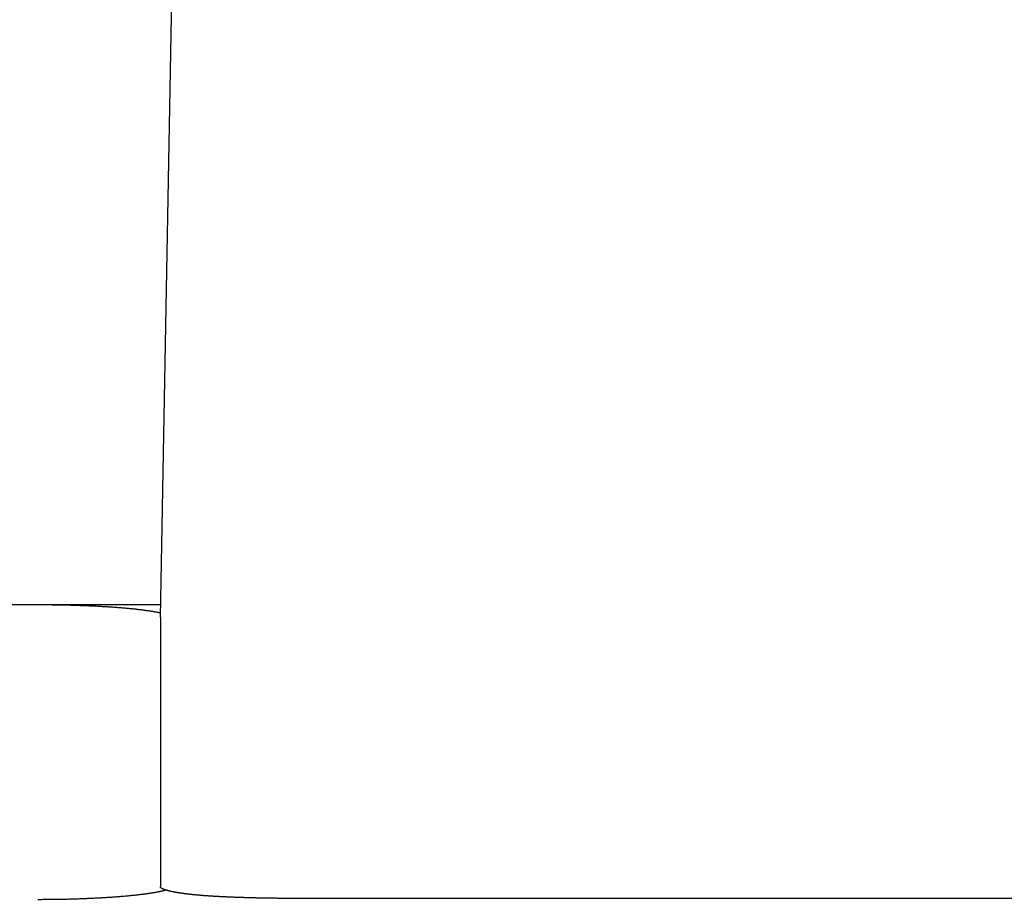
# Model space of a CAD drawing. Extents: x 1917 to 3682, y 1570 to 2675.
# Tile 160 of 166: x 3616 to 3631, y 2647 to 2660. Entities that reach past the tile are written whole.
import ezdxf

# ---------------------------------------------------------------- set-up
doc = ezdxf.new("R2010")
doc.units = 0
doc.header["$MEASUREMENT"] = 0
doc.layers.add('KF_SEQUENZA_5_NW_REAR', color=7, linetype='CONTINUOUS')

# ---------------------------------------------------------------- blocks, each defined once
blk = doc.blocks.new('KF_SEQUENZA_5_NW_REAR')
at = {"layer": 'KF_SEQUENZA_5_NW_REAR'}
for p, q in [((120.2859, -1.183761), (120.55703, 13.301959)), ((118.5, -0.999692), (90.5, -0.999692)), ((120.289348, -0.999692), (118.5, -0.999692)), ((120.285897, -1.18408), (120.285897, -5.104992)), ((133.7296, -5.27826), (122.2704, -5.27826))]:
    blk.add_line(p, q, dxfattribs=at)
for points in [[(120.287, -1.11794, 0), (120.279, -1.11629, 0), (120.271, -1.11465, 0), (120.263, -1.11301, 0), (120.255, -1.11138, 0), (120.247, -1.10976, 0), (120.238, -1.10814, 0), (120.23, -1.10654, 0), (120.221, -1.10494, 0), (120.212, -1.10335, 0), (120.203, -1.10177, 0), (120.194, -1.10019, 0), (120.185, -1.09863, 0), (120.175, -1.09707, 0), (120.166, -1.09552, 0), (120.156, -1.09399, 0), (120.146, -1.09246, 0), (120.137, -1.09094, 0), (120.127, -1.08942, 0), (120.116, -1.08792, 0), (120.106, -1.08643, 0), (120.096, -1.08495, 0), (120.085, -1.08347, 0), (120.075, -1.08201, 0), (120.064, -1.08055, 0), (120.053, -1.07911, 0), (120.042, -1.07768, 0), (120.031, -1.07625, 0), (120.02, -1.07484, 0), (120.009, -1.07343, 0), (119.998, -1.07204, 0), (119.986, -1.07066, 0), (119.974, -1.06929, 0), (119.963, -1.06793, 0), (119.951, -1.06658, 0), (119.939, -1.06524, 0), (119.927, -1.06391, 0), (119.915, -1.0626, 0), (119.902, -1.06129, 0), (119.89, -1.06, 0), (119.878, -1.05872, 0), (119.865, -1.05745, 0), (119.852, -1.05619, 0), (119.84, -1.05494, 0), (119.827, -1.0537, 0), (119.814, -1.05248, 0), (119.801, -1.05127, 0), (119.788, -1.05007, 0), (119.774, -1.04888, 0), (119.761, -1.04771, 0), (119.747, -1.04655, 0), (119.734, -1.0454, 0), (119.72, -1.04426, 0), (119.707, -1.04314, 0), (119.693, -1.04203, 0), (119.679, -1.04093, 0), (119.665, -1.03984, 0), (119.651, -1.03877, 0), (119.637, -1.03771, 0), (119.622, -1.03666, 0), (119.608, -1.03563, 0), (119.594, -1.03461, 0), (119.579, -1.0336, 0), (119.564, -1.03261, 0), (119.55, -1.03163, 0), (119.535, -1.03067, 0), (119.52, -1.02971, 0), (119.505, -1.02878, 0), (119.49, -1.02785, 0), (119.475, -1.02694, 0), (119.46, -1.02604, 0), (119.445, -1.02516, 0), (119.43, -1.02429, 0), (119.415, -1.02344, 0), (119.399, -1.0226, 0), (119.384, -1.02177, 0), (119.368, -1.02096, 0), (119.353, -1.02016, 0), (119.337, -1.01938, 0), (119.321, -1.01861, 0), (119.305, -1.01786, 0), (119.29, -1.01712, 0), (119.274, -1.0164, 0), (119.258, -1.01569, 0), (119.242, -1.01499, 0), (119.226, -1.01431, 0), (119.21, -1.01365, 0), (119.193, -1.013, 0), (119.177, -1.01236, 0), (119.161, -1.01174, 0), (119.145, -1.01114, 0), (119.128, -1.01055, 0), (119.112, -1.00998, 0), (119.095, -1.00942, 0), (119.079, -1.00887, 0), (119.062, -1.00834, 0), (119.046, -1.00783, 0), (119.029, -1.00733, 0), (119.012, -1.00685, 0), (118.996, -1.00638, 0), (118.979, -1.00593, 0), (118.962, -1.0055, 0), (118.945, -1.00508, 0), (118.928, -1.00467, 0), (118.912, -1.00428, 0), (118.895, -1.00391, 0), (118.878, -1.00355, 0), (118.861, -1.00321, 0), (118.844, -1.00288, 0), (118.827, -1.00257, 0), (118.81, -1.00228, 0), (118.793, -1.002, 0), (118.775, -1.00174, 0), (118.758, -1.00149, 0), (118.741, -1.00126, 0), (118.724, -1.00104, 0), (118.707, -1.00084, 0), (118.69, -1.00066, 0), (118.672, -1.00049, 0), (118.655, -1.00034, 0), (118.638, -1.0002, 0), (118.621, -1.00008, 0), (118.604, -0.99998, 0), (118.586, -0.999892, 0), (118.569, -0.99982, 0), (118.552, -0.999764, 0), (118.535, -0.999724, 0), (118.517, -0.9997, 0), (118.5, -0.999692, 0)], [(118.5, -5.29139, 0), (118.519, -5.29138, 0), (118.537, -5.29135, 0), (118.556, -5.29131, 0), (118.575, -5.29124, 0), (118.593, -5.29116, 0), (118.612, -5.29105, 0), (118.631, -5.29093, 0), (118.649, -5.29079, 0), (118.668, -5.29063, 0), (118.687, -5.29045, 0), (118.705, -5.29026, 0), (118.724, -5.29004, 0), (118.742, -5.28981, 0), (118.761, -5.28956, 0), (118.78, -5.28928, 0), (118.798, -5.28899, 0), (118.817, -5.28869, 0), (118.835, -5.28836, 0), (118.853, -5.28801, 0), (118.872, -5.28765, 0), (118.89, -5.28727, 0), (118.908, -5.28687, 0), (118.927, -5.28645, 0), (118.945, -5.28601, 0), (118.963, -5.28556, 0), (118.981, -5.28508, 0), (118.999, -5.28459, 0), (119.018, -5.28408, 0), (119.036, -5.28355, 0), (119.054, -5.28301, 0), (119.072, -5.28244, 0), (119.089, -5.28186, 0), (119.107, -5.28126, 0), (119.125, -5.28064, 0), (119.143, -5.28001, 0), (119.16, -5.27935, 0), (119.178, -5.27868, 0), (119.196, -5.27799, 0), (119.213, -5.27728, 0), (119.231, -5.27656, 0), (119.248, -5.27582, 0), (119.265, -5.27506, 0), (119.282, -5.27428, 0), (119.3, -5.27349, 0), (119.317, -5.27268, 0), (119.334, -5.27185, 0), (119.351, -5.27101, 0), (119.368, -5.27014, 0), (119.384, -5.26927, 0), (119.401, -5.26837, 0), (119.418, -5.26746, 0), (119.434, -5.26653, 0), (119.451, -5.26558, 0), (119.467, -5.26462, 0), (119.484, -5.26364, 0), (119.5, -5.26265, 0), (119.516, -5.26164, 0), (119.532, -5.26061, 0), (119.548, -5.25957, 0), (119.564, -5.25851, 0), (119.58, -5.25743, 0), (119.595, -5.25634, 0), (119.611, -5.25523, 0), (119.626, -5.25411, 0), (119.642, -5.25297, 0), (119.657, -5.25182, 0), (119.672, -5.25065, 0), (119.687, -5.24947, 0), (119.702, -5.24827, 0), (119.717, -5.24706, 0), (119.732, -5.24583, 0), (119.747, -5.24458, 0), (119.761, -5.24333, 0), (119.776, -5.24205, 0), (119.79, -5.24077, 0), (119.804, -5.23946, 0), (119.818, -5.23815, 0), (119.832, -5.23682, 0), (119.846, -5.23548, 0), (119.86, -5.23412, 0), (119.874, -5.23275, 0), (119.887, -5.23136, 0), (119.901, -5.22996, 0), (119.914, -5.22855, 0), (119.927, -5.22713, 0), (119.94, -5.22569, 0), (119.953, -5.22424, 0), (119.966, -5.22277, 0), (119.979, -5.2213, 0), (119.991, -5.21981, 0), (120.003, -5.2183, 0), (120.016, -5.21679, 0), (120.028, -5.21526, 0), (120.04, -5.21372, 0), (120.052, -5.21217, 0), (120.063, -5.21061, 0), (120.075, -5.20904, 0), (120.087, -5.20745, 0), (120.098, -5.20585, 0), (120.109, -5.20425, 0), (120.12, -5.20263, 0), (120.131, -5.201, 0), (120.142, -5.19935, 0), (120.152, -5.1977, 0), (120.163, -5.19604, 0), (120.173, -5.19437, 0), (120.183, -5.19268, 0), (120.193, -5.19099, 0), (120.203, -5.18929, 0), (120.213, -5.18757, 0), (120.222, -5.18585, 0), (120.232, -5.18412, 0), (120.241, -5.18237, 0), (120.25, -5.18062, 0), (120.259, -5.17886, 0), (120.268, -5.17709, 0), (120.277, -5.17532, 0), (120.285, -5.17353, 0), (120.294, -5.17173, 0), (120.302, -5.16993, 0), (120.31, -5.16812, 0), (120.318, -5.1663, 0), (120.325, -5.16447, 0), (120.333, -5.16264, 0), (120.34, -5.16079, 0), (120.348, -5.15894, 0), (120.355, -5.15709, 0), (120.362, -5.15522, 0)], [(120.718, -5.21916, 0), (120.712, -5.21841, 0), (120.705, -5.21765, 0), (120.699, -5.21689, 0), (120.693, -5.21613, 0), (120.686, -5.21537, 0), (120.68, -5.2146, 0), (120.674, -5.21383, 0), (120.668, -5.21306, 0), (120.661, -5.21228, 0), (120.655, -5.2115, 0), (120.649, -5.21072, 0), (120.643, -5.20993, 0), (120.637, -5.20914, 0), (120.632, -5.20835, 0), (120.626, -5.20756, 0), (120.62, -5.20676, 0), (120.614, -5.20596, 0), (120.608, -5.20516, 0), (120.603, -5.20435, 0), (120.597, -5.20355, 0), (120.591, -5.20273, 0), (120.586, -5.20192, 0), (120.58, -5.2011, 0), (120.575, -5.20028, 0), (120.57, -5.19946, 0), (120.564, -5.19864, 0), (120.559, -5.19781, 0), (120.554, -5.19698, 0), (120.548, -5.19615, 0), (120.543, -5.19531, 0), (120.538, -5.19448, 0), (120.533, -5.19364, 0), (120.528, -5.19279, 0), (120.523, -5.19195, 0), (120.518, -5.1911, 0), (120.513, -5.19025, 0), (120.509, -5.1894, 0), (120.504, -5.18854, 0), (120.499, -5.18769, 0), (120.494, -5.18683, 0), (120.49, -5.18597, 0), (120.485, -5.1851, 0), (120.481, -5.18424, 0), (120.476, -5.18337, 0), (120.472, -5.1825, 0), (120.467, -5.18162, 0), (120.463, -5.18075, 0), (120.459, -5.17987, 0), (120.454, -5.17899, 0), (120.45, -5.17811, 0), (120.446, -5.17723, 0), (120.442, -5.17634, 0), (120.438, -5.17546, 0), (120.434, -5.17457, 0), (120.43, -5.17368, 0), (120.426, -5.17278, 0), (120.422, -5.17189, 0), (120.419, -5.17099, 0), (120.415, -5.17009, 0), (120.411, -5.16919, 0), (120.408, -5.16829, 0), (120.404, -5.16738, 0), (120.401, -5.16648, 0), (120.397, -5.16557, 0), (120.394, -5.16466, 0), (120.39, -5.16375, 0), (120.387, -5.16283, 0), (120.384, -5.16192, 0), (120.381, -5.161, 0), (120.377, -5.16009, 0), (120.374, -5.15917, 0), (120.371, -5.15825, 0), (120.368, -5.15732, 0), (120.365, -5.1564, 0), (120.362, -5.15547, 0), (120.36, -5.15455, 0), (120.357, -5.15362, 0), (120.354, -5.15269, 0), (120.351, -5.15176, 0), (120.349, -5.15082, 0), (120.346, -5.14989, 0), (120.344, -5.14896, 0), (120.341, -5.14802, 0), (120.339, -5.14708, 0), (120.336, -5.14614, 0), (120.334, -5.1452, 0), (120.332, -5.14426, 0), (120.33, -5.14332, 0), (120.327, -5.14238, 0), (120.325, -5.14143, 0), (120.323, -5.14049, 0), (120.321, -5.13954, 0), (120.319, -5.13859, 0), (120.317, -5.13764, 0), (120.316, -5.13669, 0), (120.314, -5.13574, 0), (120.312, -5.13479, 0), (120.311, -5.13384, 0), (120.309, -5.13289, 0), (120.307, -5.13193, 0), (120.306, -5.13098, 0), (120.304, -5.13002, 0), (120.303, -5.12907, 0), (120.302, -5.12811, 0), (120.3, -5.12715, 0), (120.299, -5.12619, 0), (120.298, -5.12523, 0), (120.297, -5.12427, 0), (120.296, -5.12331, 0), (120.295, -5.12235, 0), (120.294, -5.12139, 0), (120.293, -5.12043, 0), (120.292, -5.11947, 0), (120.291, -5.1185, 0), (120.291, -5.11754, 0), (120.29, -5.11658, 0), (120.289, -5.11561, 0), (120.289, -5.11465, 0), (120.288, -5.11368, 0), (120.288, -5.11272, 0), (120.287, -5.11175, 0), (120.287, -5.11079, 0), (120.287, -5.10982, 0), (120.286, -5.10886, 0), (120.286, -5.10789, 0), (120.286, -5.10692, 0), (120.286, -5.10596, 0), (120.286, -5.10499, 0)], [(122.27, -5.27826, 0), (122.256, -5.27826, 0), (122.241, -5.27824, 0), (122.226, -5.27822, 0), (122.212, -5.2782, 0), (122.197, -5.27816, 0), (122.182, -5.27812, 0), (122.167, -5.27807, 0), (122.153, -5.27801, 0), (122.138, -5.27794, 0), (122.123, -5.27786, 0), (122.109, -5.27778, 0), (122.094, -5.27769, 0), (122.08, -5.27759, 0), (122.065, -5.27748, 0), (122.05, -5.27737, 0), (122.036, -5.27725, 0), (122.021, -5.27712, 0), (122.007, -5.27698, 0), (121.992, -5.27683, 0), (121.977, -5.27668, 0), (121.963, -5.27652, 0), (121.949, -5.27635, 0), (121.934, -5.27617, 0), (121.92, -5.27599, 0), (121.905, -5.27579, 0), (121.891, -5.27559, 0), (121.876, -5.27538, 0), (121.862, -5.27517, 0), (121.848, -5.27494, 0), (121.834, -5.27471, 0), (121.819, -5.27447, 0), (121.805, -5.27423, 0), (121.791, -5.27397, 0), (121.777, -5.27371, 0), (121.763, -5.27344, 0), (121.749, -5.27316, 0), (121.734, -5.27288, 0), (121.72, -5.27259, 0), (121.706, -5.27229, 0), (121.693, -5.27198, 0), (121.679, -5.27166, 0), (121.665, -5.27134, 0), (121.651, -5.27101, 0), (121.637, -5.27067, 0), (121.623, -5.27033, 0), (121.61, -5.26998, 0), (121.596, -5.26962, 0), (121.583, -5.26925, 0), (121.569, -5.26888, 0), (121.555, -5.26849, 0), (121.542, -5.26811, 0), (121.529, -5.26771, 0), (121.515, -5.26731, 0), (121.502, -5.2669, 0), (121.489, -5.26648, 0), (121.476, -5.26605, 0), (121.462, -5.26562, 0), (121.449, -5.26518, 0), (121.436, -5.26474, 0), (121.423, -5.26429, 0), (121.41, -5.26383, 0), (121.398, -5.26336, 0), (121.385, -5.26289, 0), (121.372, -5.26241, 0), (121.359, -5.26192, 0), (121.347, -5.26142, 0), (121.334, -5.26092, 0), (121.322, -5.26042, 0), (121.309, -5.2599, 0), (121.297, -5.25938, 0), (121.285, -5.25885, 0), (121.272, -5.25832, 0), (121.26, -5.25778, 0), (121.248, -5.25723, 0), (121.236, -5.25668, 0), (121.224, -5.25612, 0), (121.212, -5.25555, 0), (121.2, -5.25498, 0), (121.189, -5.2544, 0), (121.177, -5.25381, 0), (121.165, -5.25322, 0), (121.154, -5.25262, 0), (121.143, -5.25202, 0), (121.131, -5.25141, 0), (121.12, -5.25079, 0), (121.109, -5.25017, 0), (121.098, -5.24954, 0), (121.087, -5.2489, 0), (121.076, -5.24826, 0), (121.065, -5.24762, 0), (121.054, -5.24696, 0), (121.043, -5.2463, 0), (121.033, -5.24564, 0), (121.022, -5.24497, 0), (121.012, -5.2443, 0), (121.001, -5.24362, 0), (120.991, -5.24293, 0), (120.981, -5.24224, 0), (120.971, -5.24154, 0), (120.96, -5.24084, 0), (120.951, -5.24013, 0), (120.941, -5.23941, 0), (120.931, -5.2387, 0), (120.921, -5.23797, 0), (120.912, -5.23724, 0), (120.902, -5.23651, 0), (120.893, -5.23577, 0), (120.884, -5.23502, 0), (120.874, -5.23428, 0), (120.865, -5.23352, 0), (120.856, -5.23276, 0), (120.847, -5.232, 0), (120.838, -5.23123, 0), (120.83, -5.23045, 0), (120.821, -5.22968, 0), (120.813, -5.22889, 0), (120.804, -5.22811, 0), (120.796, -5.22731, 0), (120.788, -5.22652, 0), (120.78, -5.22572, 0), (120.771, -5.22491, 0), (120.764, -5.2241, 0), (120.756, -5.22329, 0), (120.748, -5.22247, 0), (120.74, -5.22165, 0), (120.733, -5.22082, 0), (120.726, -5.21999, 0), (120.718, -5.21916, 0)]]:
    blk.add_polyline3d(points, dxfattribs=at)

msp = doc.modelspace()

# ---------------------------------------------------------------- block references
at = {"layer": 'KF_SEQUENZA_5_NW_REAR'}
msp.add_blockref('KF_SEQUENZA_5_NW_REAR', (3498.094, 2652.435), dxfattribs=at)

doc.saveas('drawing.dxf')
